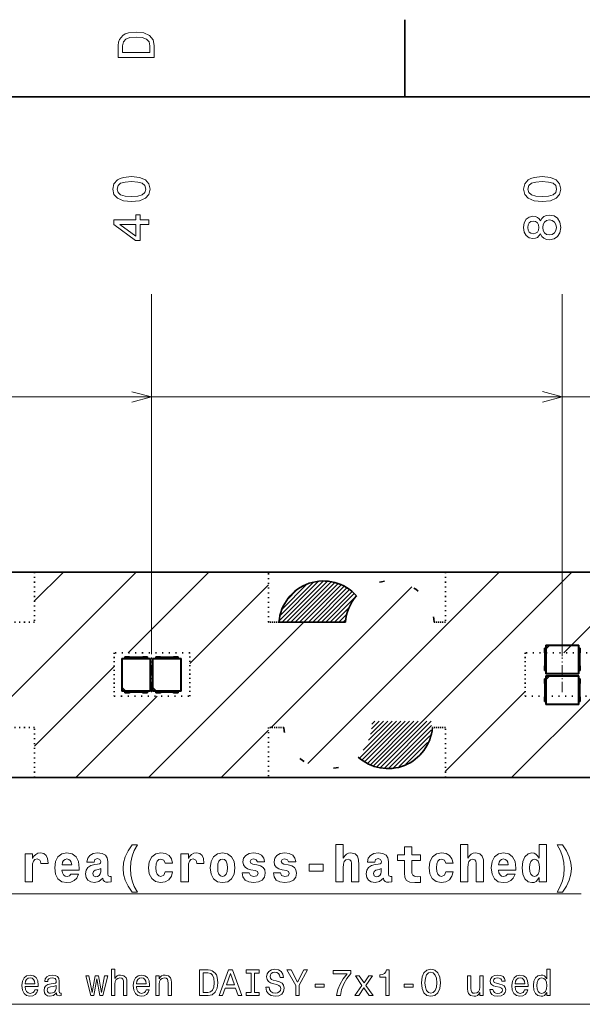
# Model space of a CAD drawing. Extents: x 0 to 420, y 0 to 297.
# Tile 23 of 25: x 225 to 280, y 199 to 294. Entities that reach past the tile are written whole.
import ezdxf

# ---------------------------------------------------------------- set-up
doc = ezdxf.new("R2010")
doc.units = 0
doc.linetypes.add('DASHDOT', pattern=[18.5, 12, -3, 0.5, -3])
doc.linetypes.add('DOT', pattern=[3.5, 0.5, -3])

msp = doc.modelspace()

# ---------------------------------------------------------------- linework, layer by layer
at = {"color": 7, "lineweight": 35}
for p, q in [((262.5, 287), (262.5, 294.5)), ((410, 287), (10, 287)), ((226.433197, 240.68837), (209.209534, 240.68837)), ((249.209534, 240.68837), (226.433197, 240.68837)), ((249.209534, 240.68837), (266.433197, 240.68837)), ((289.209534, 240.68837), (266.433197, 240.68837)), ((250.231949, 235.826202), (256.696716, 235.826202)), ((276.234467, 233.278366), (276.07135, 233.278366)), ((276.07135, 233.278366), (276.07135, 232.861328)), ((276.221375, 233.278366), (276.221375, 233.588364)), ((276.221375, 233.588364), (279.421387, 233.588364)), ((276.221375, 233.588364), (276.244934, 233.564789)), ((276.234467, 233.278366), (276.234467, 231.098373)), ((276.244934, 233.564789), (276.539032, 233.564789)), ((276.244934, 233.270706), (276.244934, 233.564789)), ((276.244934, 233.270706), (276.539032, 233.564789)), ((276.255432, 233.231308), (276.244934, 233.270706)), ((276.57843, 233.554306), (276.255432, 233.231308)), ((276.255432, 230.822433), (276.255432, 233.231308)), ((276.539032, 233.564789), (276.57843, 233.554306)), ((276.57843, 233.554306), (279.387299, 233.554306)), ((279.421387, 233.588364), (279.387299, 233.554306)), ((279.387299, 233.554306), (279.387299, 230.822433)), ((279.408264, 231.098373), (279.408264, 233.278366)), ((279.408264, 233.278366), (279.57135, 233.278366)), ((279.421387, 233.588364), (279.421387, 233.278366)), ((279.57135, 233.278366), (279.57135, 232.861328)), ((234.921371, 232.288376), (235.231369, 232.288376)), ((234.921371, 232.288376), (234.955429, 232.254303)), ((234.921371, 229.088364), (234.921371, 232.288376)), ((234.955429, 232.254303), (237.687302, 232.254303)), ((234.955429, 229.445435), (234.955429, 232.254303)), ((235.231369, 232.43837), (235.648407, 232.43837)), ((235.231369, 232.275269), (235.231369, 232.43837)), ((237.411362, 232.275269), (235.231369, 232.275269)), ((235.780685, 232.388367), (236.862045, 232.388367)), ((236.994324, 232.43837), (237.411362, 232.43837)), ((237.411362, 232.43837), (237.411362, 232.275269)), ((237.411362, 232.288376), (237.721359, 232.288376)), ((237.721359, 232.288376), (237.687302, 232.254303)), ((237.687302, 232.254303), (237.687302, 229.122437)), ((237.721359, 232.288376), (237.721359, 229.088364)), ((237.921371, 232.288376), (238.231369, 232.288376)), ((237.921371, 232.288376), (237.955429, 232.254303)), ((237.921371, 229.088364), (237.921371, 232.288376)), ((237.955429, 232.254303), (240.687302, 232.254303)), ((237.955429, 229.445435), (237.955429, 232.254303)), ((238.231369, 232.43837), (238.648407, 232.43837)), ((238.231369, 232.275269), (238.231369, 232.43837)), ((240.411362, 232.275269), (238.231369, 232.275269)), ((238.780685, 232.388367), (239.862045, 232.388367)), ((239.994324, 232.43837), (240.411362, 232.43837)), ((240.411362, 232.43837), (240.411362, 232.275269)), ((240.411362, 232.288376), (240.721359, 232.288376)), ((240.721359, 232.288376), (240.687302, 232.254303)), ((240.687302, 232.254303), (240.687302, 229.122437)), ((240.721359, 232.288376), (240.721359, 229.088364)), ((276.121368, 232.72905), (276.121368, 231.64769)), ((279.521362, 232.72905), (279.521362, 231.64769)), ((276.07135, 231.515411), (276.07135, 231.098373)), ((279.57135, 231.515411), (279.57135, 231.098373)), ((276.07135, 231.098373), (276.234467, 231.098373)), ((276.234467, 230.278366), (276.07135, 230.278366)), ((276.07135, 230.278366), (276.07135, 229.861328)), ((276.221375, 230.788376), (276.221375, 231.098373)), ((276.221375, 230.788376), (276.255432, 230.822433)), ((279.421387, 230.788376), (276.221375, 230.788376)), ((276.221375, 230.278366), (276.221375, 230.588364)), ((276.221375, 230.588364), (279.421387, 230.588364)), ((276.221375, 230.588364), (276.244934, 230.564789)), ((276.234467, 230.278366), (276.234467, 228.098373)), ((276.244934, 230.564789), (276.539032, 230.564789)), ((276.244934, 230.270706), (276.244934, 230.564789)), ((276.244934, 230.270706), (276.539032, 230.564789)), ((276.255432, 230.231308), (276.244934, 230.270706)), ((279.387299, 230.822433), (276.255432, 230.822433)), ((276.57843, 230.554306), (276.255432, 230.231308)), ((276.255432, 227.822433), (276.255432, 230.231308)), ((276.539032, 230.564789), (276.57843, 230.554306)), ((276.57843, 230.554306), (279.387299, 230.554306)), ((279.421387, 230.788376), (279.387299, 230.822433)), ((279.421387, 230.588364), (279.387299, 230.554306)), ((279.387299, 230.554306), (279.387299, 227.822433)), ((279.57135, 231.098373), (279.408264, 231.098373)), ((279.408264, 228.098373), (279.408264, 230.278366)), ((279.408264, 230.278366), (279.57135, 230.278366)), ((279.421387, 231.098373), (279.421387, 230.788376)), ((279.421387, 230.588364), (279.421387, 230.278366)), ((279.57135, 230.278366), (279.57135, 229.861328)), ((234.944946, 229.406036), (234.955429, 229.445435)), ((234.944946, 229.111954), (234.944946, 229.406036)), ((235.239029, 229.111954), (234.944946, 229.406036)), ((234.955429, 229.445435), (235.278427, 229.122437)), ((237.944946, 229.406036), (237.955429, 229.445435)), ((237.944946, 229.111954), (237.944946, 229.406036)), ((238.239029, 229.111954), (237.944946, 229.406036)), ((237.955429, 229.445435), (238.278427, 229.122437)), ((276.121368, 229.72905), (276.121368, 228.64769)), ((279.521362, 229.72905), (279.521362, 228.64769)), ((234.921371, 229.088364), (234.944946, 229.111954)), ((235.231369, 229.088364), (234.921371, 229.088364)), ((235.239029, 229.111954), (234.944946, 229.111954)), ((235.231369, 229.101471), (237.411362, 229.101471)), ((235.231369, 229.101471), (235.231369, 228.93837)), ((235.231369, 228.93837), (235.648407, 228.93837)), ((235.278427, 229.122437), (235.239029, 229.111954)), ((237.687302, 229.122437), (235.278427, 229.122437)), ((235.780685, 228.988373), (236.862045, 228.988373)), ((236.994324, 228.93837), (237.411362, 228.93837)), ((237.411362, 228.93837), (237.411362, 229.101471)), ((237.721359, 229.088364), (237.411362, 229.088364)), ((237.721359, 229.088364), (237.687302, 229.122437)), ((237.921371, 229.088364), (237.944946, 229.111954)), ((238.231369, 229.088364), (237.921371, 229.088364)), ((238.239029, 229.111954), (237.944946, 229.111954)), ((238.231369, 229.101471), (240.411362, 229.101471)), ((238.231369, 229.101471), (238.231369, 228.93837)), ((238.231369, 228.93837), (238.648407, 228.93837)), ((238.278427, 229.122437), (238.239029, 229.111954)), ((240.687302, 229.122437), (238.278427, 229.122437)), ((238.780685, 228.988373), (239.862045, 228.988373)), ((239.994324, 228.93837), (240.411362, 228.93837)), ((240.411362, 228.93837), (240.411362, 229.101471)), ((240.721359, 229.088364), (240.411362, 229.088364)), ((240.721359, 229.088364), (240.687302, 229.122437)), ((276.07135, 228.515411), (276.07135, 228.098373)), ((279.57135, 228.515411), (279.57135, 228.098373)), ((276.07135, 228.098373), (276.234467, 228.098373)), ((276.221375, 227.788376), (276.221375, 228.098373)), ((276.221375, 227.788376), (276.255432, 227.822433)), ((279.421387, 227.788376), (276.221375, 227.788376)), ((279.387299, 227.822433), (276.255432, 227.822433)), ((279.421387, 227.788376), (279.387299, 227.822433)), ((279.57135, 228.098373), (279.408264, 228.098373)), ((279.421387, 228.098373), (279.421387, 227.788376)), ((226.433197, 220.68837), (209.209534, 220.68837)), ((226.433197, 220.68837), (249.209534, 220.68837)), ((249.209534, 220.68837), (266.433197, 220.68837)), ((266.433197, 220.68837), (289.209534, 220.68837))]:
    msp.add_line(p, q, dxfattribs=at)
at = {"color": 7, "lineweight": 13}
for p, q in [((237.82135, 232.68837), (237.821014, 267.748749)), ((277.82135, 232.488373), (277.821014, 267.749146)), ((199.321106, 257.748383), (317.821106, 257.749512)), ((199.321106, 257.748383), (304.571106, 257.74939)), ((199.321106, 257.748383), (297.821106, 257.749329)), ((199.321106, 257.748383), (277.821106, 257.749146)), ((199.321106, 257.748383), (237.821106, 257.748749)), ((220.625641, 225.000229), (236.313797, 240.68837)), ((249.209534, 240.68837), (226.433197, 240.68837)), ((226.433197, 237.878845), (229.242722, 240.68837)), ((235.53537, 232.838882), (243.384857, 240.68837)), ((250.25087, 235.957825), (254.085541, 239.792496)), ((250.543518, 235.826202), (254.534363, 239.817062)), ((250.967773, 235.826202), (254.944412, 239.802841)), ((253.024551, 222.043793), (271.669128, 240.68837)), ((263.602356, 225.550537), (278.740204, 240.68837)), ((289.209534, 240.68837), (266.433197, 240.68837)), ((277.961792, 232.838882), (285.811279, 240.68837)), ((241.55426, 231.786697), (249.209534, 239.441986)), ((249.460236, 225.550537), (263.161011, 239.251312)), ((250.335434, 236.46666), (253.575638, 239.706848)), ((250.53334, 237.088821), (252.954559, 239.51004)), ((251.046768, 238.02652), (252.01091, 238.990646)), ((251.392044, 235.826202), (255.320389, 239.754547)), ((251.816299, 235.826202), (255.66333, 239.673233)), ((252.24057, 235.826202), (255.992111, 239.577744)), ((252.664825, 235.826202), (256.293518, 239.454895)), ((253.089096, 235.826202), (256.58017, 239.317276)), ((253.513367, 235.826202), (256.850708, 239.163559)), ((253.937622, 235.826202), (257.101929, 238.990524)), ((254.361893, 235.826202), (257.34375, 238.80809)), ((254.786148, 235.826202), (257.562958, 238.603012)), ((255.210419, 235.826202), (257.7771, 238.392883)), ((255.634674, 235.826202), (257.062653, 237.254166)), ((256.05896, 235.826202), (256.834717, 236.60199)), ((256.483215, 235.826202), (256.729492, 236.072479)), ((237.526993, 220.68837), (252.664825, 235.826202)), ((226.433197, 223.73671), (234.19397, 231.497482)), ((230.455933, 220.68837), (238.381393, 228.613831)), ((266.433197, 221.310303), (274.19397, 229.071075)), ((272.882324, 220.68837), (280.8078, 228.613831)), ((258.071838, 222.565582), (261.670593, 226.164337)), ((258.306946, 222.37645), (262.094849, 226.164337)), ((258.424683, 223.342712), (261.246338, 226.164337)), ((258.569611, 222.214828), (262.519104, 226.164337)), ((258.837158, 222.058121), (262.943359, 226.164337)), ((258.962402, 224.304688), (260.822052, 226.164337)), ((259.132141, 221.928833), (263.367645, 226.164337)), ((259.147522, 224.914047), (260.397797, 226.164337)), ((259.234009, 225.42482), (259.973511, 226.164337)), ((259.259338, 225.874405), (259.549255, 226.164337)), ((259.439087, 221.811508), (263.791901, 226.164337)), ((259.768311, 221.716492), (264.216187, 226.164337)), ((260.125061, 221.648972), (264.640442, 226.164337)), ((260.502258, 221.601898), (265.064697, 226.164337)), ((260.919556, 221.594925), (265.076904, 225.752258)), ((244.598068, 220.68837), (249.209534, 225.29985)), ((261.387573, 221.638702), (265.034729, 225.285828)), ((261.923309, 221.750153), (264.923462, 224.750305)), ((262.583099, 221.985672), (264.682861, 224.085464)), ((226.433197, 220.68837), (249.209534, 220.68837)), ((266.433197, 220.68837), (289.209534, 220.68837))]:
    msp.add_line(p, q, dxfattribs=at)
at = {"color": 7, "linetype": 'DOT', "lineweight": 35, "ltscale": 0.121554}
for p, q in [((226.433197, 240.68837), (226.433197, 235.826202)), ((249.209534, 235.826202), (249.209534, 240.68837)), ((266.433197, 240.68837), (266.433197, 235.826202)), ((226.433197, 220.68837), (226.433197, 225.550537)), ((249.209534, 225.550537), (249.209534, 220.68837)), ((266.433197, 220.68837), (266.433197, 225.550537))]:
    msp.add_line(p, q, dxfattribs=at)
at = {"color": 7, "linetype": 'DOT', "lineweight": 35, "ltscale": 0.122005}
for p, q in [((226.433197, 235.826202), (221.553009, 235.826202)), ((226.433197, 225.550537), (221.553009, 225.550537))]:
    msp.add_line(p, q, dxfattribs=at)
at = {"color": 7, "linetype": 'DOT', "lineweight": 35, "ltscale": 0.02556}
msp.add_line((250.231949, 235.826202), (249.209534, 235.826202), dxfattribs=at)
at = {"color": 7, "linetype": 'DOT', "lineweight": 35, "ltscale": 0.02718}
msp.add_line((266.433197, 235.826202), (265.346008, 235.826202), dxfattribs=at)
at = {"color": 7, "linetype": 'DOT', "lineweight": 35, "ltscale": 0.184007}
for p, q in [((241.55426, 232.838882), (234.19397, 232.838882)), ((281.55426, 232.838882), (274.19397, 232.838882)), ((234.19397, 228.613831), (241.55426, 228.613831)), ((274.19397, 228.613831), (281.55426, 228.613831))]:
    msp.add_line(p, q, dxfattribs=at)
at = {"color": 7, "linetype": 'DOT', "lineweight": 35, "ltscale": 0.105626}
for p, q in [((234.19397, 232.838882), (234.19397, 228.613831)), ((241.55426, 228.613831), (241.55426, 232.838882)), ((274.19397, 232.838882), (274.19397, 228.613831))]:
    msp.add_line(p, q, dxfattribs=at)
at = {"color": 7, "linetype": 'DASHDOT', "lineweight": 13, "ltscale": 0.084}
for p, q in [((237.821365, 229.008377), (237.821365, 232.368362)), ((277.82135, 229.008377), (277.82135, 232.368362))]:
    msp.add_line(p, q, dxfattribs=at)
at = {"color": 7, "linetype": 'DASHDOT', "lineweight": 13, "ltscale": 0.01}
msp.add_line((277.82135, 230.488373), (277.82135, 230.888367), dxfattribs=at)
at = {"color": 7, "linetype": 'DOT', "lineweight": 35, "ltscale": 0.037179}
msp.add_line((250.696701, 225.550537), (249.209534, 225.550537), dxfattribs=at)
at = {"color": 7, "linetype": 'DOT', "lineweight": 35, "ltscale": 0.03166}
msp.add_line((266.433197, 225.550537), (265.166809, 225.550537), dxfattribs=at)
at = {"color": 7, "lineweight": 13}
for points in [[(234.583206, 291.994965), (234.583206, 290.829987), (238.083206, 290.829987), (238.083206, 291.994965), (237.97226, 292.544678), (237.634354, 292.953186), (237.084641, 293.205322), (236.333206, 293.296112), (235.566635, 293.215424), (235.264038, 293.114563), (235.021973, 292.973358), (234.694153, 292.56485), (234.613464, 292.297546)], [(235.001801, 291.959656), (235.077438, 292.342957), (235.309433, 292.605194), (235.722977, 292.761536), (236.333206, 292.811951), (236.923264, 292.7565), (237.336807, 292.600159), (237.583923, 292.332855), (237.664612, 291.959656), (237.664612, 291.299011), (235.001801, 291.299011)], [(235.861282, 276.787354), (236.653076, 276.863007), (237.217911, 277.100037), (237.560837, 277.478271), (237.671783, 278.002777), (237.560837, 278.522247), (237.217896, 278.900482), (236.653046, 279.132446), (235.861252, 279.213135), (235.074509, 279.132446), (234.761826, 279.036621), (234.504639, 278.900452), (234.161697, 278.522217), (234.0457, 278.002747), (234.161697, 277.478271), (234.509705, 277.100006), (235.074539, 276.862976)], [(275.861267, 276.78772), (276.653076, 276.863403), (277.217896, 277.100433), (277.560852, 277.478668), (277.671783, 278.003174), (277.560852, 278.522614), (277.217896, 278.900848), (276.653046, 279.132843), (275.861267, 279.213531), (275.074524, 279.132812), (274.761841, 279.036987), (274.504639, 278.900818), (274.161682, 278.522583), (274.045715, 278.003143), (274.161682, 277.478638), (274.509705, 277.100403), (275.074524, 276.863373)], [(235.861282, 277.271484), (235.251038, 277.311829), (234.812271, 277.437927), (234.555069, 277.664856), (234.464294, 278.002747), (234.555069, 278.335602), (234.812271, 278.562561), (235.251038, 278.688629), (235.861267, 278.729004), (236.476547, 278.68866), (236.915298, 278.562561), (237.172501, 278.335632), (237.25824, 278.002777), (237.172501, 277.664886), (236.915298, 277.437927), (236.476547, 277.311859)], [(275.861267, 277.271881), (275.251038, 277.312225), (274.812256, 277.438293), (274.555054, 277.665253), (274.464294, 278.003143), (274.555054, 278.335999), (274.812256, 278.562927), (275.251038, 278.689026), (275.861267, 278.72937), (276.476562, 278.689026), (276.915283, 278.562958), (277.172485, 278.335999), (277.25824, 278.003174), (277.172485, 277.665253), (276.915283, 277.438324), (276.476562, 277.312225)], [(237.570953, 274.544128), (237.570953, 274.998016), (236.703522, 274.998016), (236.703506, 275.497314), (236.300049, 275.497284), (236.300064, 274.998016), (234.146606, 274.997986), (234.146606, 274.539062), (236.259735, 273.005951), (236.703537, 273.005951), (236.703522, 274.544128)], [(275.684784, 273.641754), (275.826019, 273.384552), (276.022705, 273.208038), (276.269836, 273.097107), (276.567383, 273.061798), (277.016235, 273.142487), (277.364197, 273.374481), (277.58609, 273.752747), (277.671814, 274.267151), (277.58609, 274.77652), (277.364197, 275.154755), (277.016174, 275.386719), (276.567322, 275.472473), (276.269775, 275.432129), (276.022675, 275.326202), (275.825989, 275.144653), (275.684784, 274.892487), (275.563751, 275.094208), (275.397308, 275.235413), (275.195557, 275.321167), (274.948456, 275.35141), (274.590393, 275.270721), (274.302948, 275.058899), (274.116333, 274.715942), (274.045715, 274.26712), (274.116333, 273.813232), (274.302979, 273.470276), (274.590424, 273.253418), (274.948486, 273.177795), (275.195618, 273.203003), (275.397339, 273.288727)], [(236.300079, 273.429565), (234.731613, 274.544098), (236.300064, 274.544128)], [(274.988831, 273.656891), (274.766907, 273.697235), (274.595459, 273.818268), (274.489563, 274.009918), (274.449188, 274.26712), (274.489563, 274.519287), (274.595459, 274.710907), (274.766907, 274.83197), (274.988831, 274.87735), (275.215759, 274.83197), (275.392273, 274.710938), (275.50827, 274.519287), (275.543579, 274.26712), (275.503235, 274.009918), (275.392273, 273.818268), (275.215759, 273.697235)], [(276.557281, 273.545959), (276.289978, 273.591339), (276.088257, 273.737579), (275.957123, 273.964539), (275.911743, 274.26712), (275.957123, 274.564667), (276.088257, 274.791626), (276.289978, 274.937866), (276.557251, 274.988312), (276.844727, 274.937866), (277.061584, 274.791626), (277.20282, 274.564697), (277.248169, 274.267151), (277.20282, 273.964539), (277.061584, 273.73761), (276.844727, 273.591339)], [(236.442947, 209.505798), (236.14035, 210.065598), (235.933578, 210.630447), (235.807495, 211.210419), (235.772202, 211.820648), (235.807495, 212.430878), (235.933578, 213.010849), (236.14035, 213.575684), (236.442947, 214.135483), (235.923492, 214.135483), (235.540207, 213.54039), (235.267883, 212.955368), (235.10144, 212.375397), (235.051025, 211.820648), (235.10144, 211.260849), (235.267883, 210.685913), (235.540207, 210.100906), (235.923492, 209.505798)], [(255.768616, 214.155655), (255.768616, 210.534622), (256.489807, 210.534622), (256.489807, 211.881165), (256.509979, 212.249313), (256.585632, 212.511566), (256.731873, 212.667908), (256.958801, 212.723389), (257.145416, 212.672943), (257.246277, 212.541824), (257.281586, 212.324966), (257.291687, 212.042542), (257.291687, 210.534622), (258.012848, 210.534622), (258.012848, 212.178711), (257.98764, 212.662857), (257.88678, 213.02597), (257.654785, 213.252914), (257.241241, 213.333618), (256.999146, 213.30336), (256.797424, 213.21257), (256.631012, 213.056229), (256.489807, 212.829285), (256.489807, 214.155655)], [(264.019348, 213.152054), (263.156952, 213.152054), (263.156952, 213.943848), (262.445862, 213.943848), (262.445862, 213.152054), (261.770081, 213.152054), (261.770081, 212.587219), (262.445862, 212.587219), (262.445862, 211.381882), (262.491241, 210.948166), (262.652618, 210.655655), (262.960266, 210.494278), (263.444397, 210.438797), (264.019348, 210.46402), (264.019348, 211.03894), (263.686493, 211.018768), (263.414154, 211.059113), (263.252777, 211.180161), (263.177124, 211.376846), (263.156952, 211.639084), (263.156952, 212.587219), (264.019348, 212.587219)], [(267.91272, 214.155655), (267.91272, 210.534622), (268.633911, 210.534622), (268.633911, 211.881165), (268.654083, 212.249313), (268.729736, 212.511566), (268.875977, 212.667908), (269.102905, 212.723389), (269.28952, 212.672943), (269.390381, 212.541824), (269.42569, 212.324966), (269.435791, 212.042542), (269.435791, 210.534622), (270.156952, 210.534622), (270.156952, 212.178711), (270.131744, 212.662857), (270.030884, 213.02597), (269.798889, 213.252914), (269.385345, 213.333618), (269.14325, 213.30336), (268.941528, 213.21257), (268.775116, 213.056229), (268.633911, 212.829285), (268.633911, 214.155655)], [(275.563293, 210.953217), (275.563293, 210.534622), (276.284485, 210.534622), (276.284485, 214.155655), (275.563293, 214.155655), (275.563293, 212.829285), (275.417053, 213.056229), (275.255676, 213.217621), (275.074097, 213.308395), (274.862305, 213.338654), (274.479004, 213.237793), (274.176422, 212.955368), (273.979736, 212.50148), (273.909119, 211.891251), (273.979736, 211.27597), (274.176422, 210.817047), (274.479004, 210.534622), (274.862305, 210.438797), (275.079163, 210.469055), (275.260712, 210.559845), (275.417053, 210.721222)], [(277.842834, 214.135483), (277.323395, 214.135483), (277.631042, 213.550476), (277.837799, 212.97554), (277.953796, 212.40062), (277.994141, 211.820648), (277.953796, 211.210419), (277.827698, 210.630447), (277.620941, 210.065598), (277.323395, 209.505798), (277.842834, 209.505798), (278.221069, 210.100906), (278.493408, 210.685913), (278.659851, 211.260849), (278.715332, 211.820648), (278.659851, 212.375397), (278.493408, 212.955368), (278.221069, 213.54039)], [(225.504181, 213.242828), (225.504181, 210.534622), (226.230408, 210.534622), (226.230408, 211.911423), (226.245544, 212.274536), (226.321198, 212.536789), (226.462402, 212.698166), (226.694382, 212.753647), (226.951599, 212.63765), (227.022202, 212.50148), (227.047409, 212.31488), (227.047409, 212.299759), (227.748413, 212.299759), (227.748413, 212.345139), (227.703033, 212.778854), (227.571899, 213.086502), (227.344971, 213.268051), (227.017151, 213.333618), (226.754913, 213.298309), (226.543091, 213.197449), (226.366577, 213.02597), (226.230408, 212.783905), (226.230408, 213.242828)], [(229.967438, 211.260849), (229.816147, 211.089371), (229.599289, 211.028854), (229.407654, 211.069199), (229.256348, 211.190247), (229.145386, 211.391968), (229.094971, 211.669342), (230.784454, 211.669342), (230.78949, 211.850906), (230.708801, 212.491394), (230.471771, 212.960419), (230.093521, 213.242828), (229.579102, 213.338654), (229.08992, 213.237793), (228.71167, 212.955368), (228.469604, 212.496445), (228.388916, 211.891251), (228.469604, 211.27597), (228.71167, 210.817047), (229.079834, 210.534622), (229.56398, 210.438797), (229.967438, 210.489227), (230.290207, 210.635483), (230.537323, 210.88765), (230.723923, 211.260849)], [(232.226807, 212.425827), (232.307495, 212.68808), (232.564697, 212.778854), (232.801727, 212.708252), (232.882416, 212.506531), (232.852173, 212.350189), (232.751312, 212.274536), (232.569748, 212.244278), (232.287323, 212.21402), (231.904037, 212.113159), (231.626663, 211.926559), (231.460236, 211.659256), (231.404755, 211.311279), (231.460236, 210.948166), (231.626663, 210.670792), (231.893951, 210.504364), (232.257065, 210.438797), (232.690781, 210.544708), (233.069031, 210.862427), (233.124512, 210.680878), (233.230408, 210.559845), (233.381714, 210.499313), (233.598572, 210.474106), (233.886017, 210.51445), (233.886017, 211.03894), (233.764984, 211.023819), (233.603607, 211.089371), (233.573349, 211.296143), (233.573349, 212.496445), (233.512833, 212.864594), (233.331268, 213.126846), (233.01355, 213.283188), (232.564697, 213.338654), (232.130981, 213.273102), (231.808228, 213.096588), (231.60144, 212.819199), (231.535889, 212.466171), (231.535889, 212.425827)], [(239.151154, 211.502914), (239.009949, 211.170074), (238.722488, 211.049026), (238.520752, 211.099457), (238.369461, 211.260849), (238.278687, 211.528137), (238.248428, 211.896301), (238.278687, 212.259399), (238.374512, 212.526703), (238.525803, 212.683044), (238.722488, 212.73851), (239.009949, 212.632599), (239.146118, 212.345139), (239.857208, 212.345139), (239.751312, 212.758682), (239.524353, 213.071365), (239.181427, 213.268051), (238.73761, 213.338654), (238.233307, 213.232742), (237.850006, 212.940247), (237.60289, 212.481308), (237.522202, 211.881165), (237.60289, 211.286057), (237.834885, 210.832169), (238.203033, 210.539673), (238.69223, 210.438797), (239.156204, 210.51445), (239.514282, 210.721222), (239.751312, 211.059113), (239.857208, 211.502914)], [(240.684311, 213.242828), (240.684311, 210.534622), (241.410522, 210.534622), (241.410522, 211.911423), (241.425659, 212.274536), (241.501312, 212.536789), (241.642517, 212.698166), (241.874512, 212.753647), (242.131714, 212.63765), (242.202316, 212.50148), (242.227539, 212.31488), (242.227539, 212.299759), (242.928543, 212.299759), (242.928543, 212.345139), (242.883148, 212.778854), (242.752029, 213.086502), (242.525085, 213.268051), (242.197266, 213.333618), (241.935028, 213.298309), (241.723206, 213.197449), (241.546692, 213.02597), (241.410522, 212.783905), (241.410522, 213.242828)], [(243.538788, 211.8862), (243.619476, 211.265884), (243.856506, 210.811996), (244.234741, 210.534622), (244.739075, 210.438797), (245.238342, 210.534622), (245.616577, 210.811996), (245.853622, 211.265884), (245.939362, 211.8862), (245.853622, 212.50148), (245.616577, 212.960419), (245.233307, 213.237793), (244.734024, 213.338654), (244.234741, 213.237793), (243.856506, 212.960419), (243.619476, 212.50148)], [(247.926392, 211.608826), (248.123077, 211.513016), (248.19368, 211.331451), (248.082733, 211.109543), (247.759964, 211.023819), (247.452332, 211.12468), (247.331299, 211.407104), (246.645416, 211.407104), (246.716003, 210.993561), (246.932861, 210.685913), (247.280853, 210.504364), (247.754913, 210.438797), (248.24411, 210.504364), (248.602173, 210.685913), (248.824081, 210.978424), (248.899734, 211.371796), (248.844254, 211.674393), (248.692963, 211.906387), (248.43576, 212.0728), (248.072632, 212.173676), (247.67926, 212.239227), (247.492676, 212.324966), (247.422058, 212.506531), (247.507797, 212.683044), (247.744843, 212.758682), (248.022217, 212.677994), (248.133163, 212.481308), (248.824081, 212.481308), (248.824081, 212.491394), (248.748444, 212.834335), (248.536621, 213.101624), (248.19873, 213.273102), (247.754913, 213.333618), (247.311111, 213.273102), (246.988342, 213.096588), (246.786621, 212.824249), (246.721054, 212.471222), (246.771484, 212.178711), (246.922791, 211.946732), (247.164856, 211.780304), (247.497711, 211.684479)], [(250.962418, 211.608826), (251.159103, 211.513016), (251.229706, 211.331451), (251.118744, 211.109543), (250.79599, 211.023819), (250.488342, 211.12468), (250.36731, 211.407104), (249.681427, 211.407104), (249.752045, 210.993561), (249.968903, 210.685913), (250.316879, 210.504364), (250.790955, 210.438797), (251.280136, 210.504364), (251.638214, 210.685913), (251.860107, 210.978424), (251.93576, 211.371796), (251.88028, 211.674393), (251.728989, 211.906387), (251.471771, 212.0728), (251.108673, 212.173676), (250.715302, 212.239227), (250.528687, 212.324966), (250.458099, 212.506531), (250.543823, 212.683044), (250.780853, 212.758682), (251.058228, 212.677994), (251.169189, 212.481308), (251.860107, 212.481308), (251.860107, 212.491394), (251.784454, 212.834335), (251.572647, 213.101624), (251.234741, 213.273102), (250.790955, 213.333618), (250.347137, 213.273102), (250.024384, 213.096588), (249.822647, 212.824249), (249.75708, 212.471222), (249.807526, 212.178711), (249.958801, 211.946732), (250.200897, 211.780304), (250.533737, 211.684479)], [(259.551025, 212.425827), (259.631714, 212.68808), (259.888947, 212.778854), (260.125977, 212.708252), (260.206665, 212.506531), (260.176392, 212.350189), (260.075531, 212.274536), (259.893982, 212.244278), (259.611572, 212.21402), (259.228271, 212.113159), (258.950897, 211.926559), (258.784485, 211.659256), (258.729004, 211.311279), (258.784485, 210.948166), (258.950897, 210.670792), (259.218201, 210.504364), (259.581299, 210.438797), (260.015015, 210.544708), (260.39325, 210.862427), (260.44873, 210.680878), (260.554626, 210.559845), (260.705933, 210.499313), (260.922791, 210.474106), (261.210266, 210.51445), (261.210266, 211.03894), (261.089233, 211.023819), (260.927856, 211.089371), (260.897583, 211.296143), (260.897583, 212.496445), (260.837067, 212.864594), (260.655518, 213.126846), (260.337769, 213.283188), (259.888947, 213.338654), (259.4552, 213.273102), (259.132446, 213.096588), (258.92569, 212.819199), (258.860107, 212.466171), (258.860107, 212.425827)], [(266.475403, 211.502914), (266.334198, 211.170074), (266.046722, 211.049026), (265.845001, 211.099457), (265.693695, 211.260849), (265.602905, 211.528137), (265.572662, 211.896301), (265.602905, 212.259399), (265.69873, 212.526703), (265.850037, 212.683044), (266.046722, 212.73851), (266.334198, 212.632599), (266.470337, 212.345139), (267.181458, 212.345139), (267.075531, 212.758682), (266.848602, 213.071365), (266.505646, 213.268051), (266.061859, 213.338654), (265.557526, 213.232742), (265.174255, 212.940247), (264.927124, 212.481308), (264.846436, 211.881165), (264.927124, 211.286057), (265.159119, 210.832169), (265.527283, 210.539673), (266.016479, 210.438797), (266.480438, 210.51445), (266.838501, 210.721222), (267.075531, 211.059113), (267.181458, 211.502914)], [(272.471802, 211.260849), (272.320496, 211.089371), (272.103638, 211.028854), (271.911987, 211.069199), (271.760712, 211.190247), (271.64975, 211.391968), (271.599304, 211.669342), (273.288818, 211.669342), (273.293854, 211.850906), (273.213165, 212.491394), (272.976135, 212.960419), (272.5979, 213.242828), (272.083466, 213.338654), (271.594269, 213.237793), (271.216034, 212.955368), (270.973969, 212.496445), (270.89328, 211.891251), (270.973969, 211.27597), (271.216034, 210.817047), (271.584198, 210.534622), (272.068359, 210.438797), (272.471802, 210.489227), (272.794556, 210.635483), (273.041687, 210.88765), (273.228271, 211.260849)], [(230.048126, 212.188797), (229.110092, 212.188797), (229.150436, 212.420792), (229.256348, 212.597305), (229.402603, 212.708252), (229.579102, 212.748596), (229.765717, 212.708252), (229.911957, 212.602341), (230.002747, 212.425827)], [(244.739075, 212.73851), (244.940796, 212.683044), (245.092102, 212.521652), (245.182861, 212.254364), (245.21817, 211.891251), (245.182861, 211.523102), (245.092102, 211.255798), (244.940796, 211.094421), (244.739075, 211.043991), (244.532288, 211.094421), (244.380997, 211.260849), (244.290222, 211.533188), (244.259949, 211.911423), (244.290222, 212.26445), (244.386047, 212.521652), (244.537338, 212.683044)], [(253.156219, 212.229141), (253.156219, 211.548309), (254.538055, 211.548309), (254.538055, 212.229141)], [(272.55249, 212.188797), (271.614441, 212.188797), (271.654785, 212.420792), (271.760712, 212.597305), (271.906952, 212.708252), (272.083466, 212.748596), (272.270081, 212.708252), (272.416321, 212.602341), (272.507111, 212.425827)], [(275.10437, 212.733475), (275.311157, 212.677994), (275.462433, 212.521652), (275.563293, 212.254364), (275.598602, 211.891251), (275.563293, 211.523102), (275.462433, 211.255798), (275.306091, 211.094421), (275.10437, 211.043991), (274.907684, 211.094421), (274.756378, 211.255798), (274.660583, 211.523102), (274.63031, 211.891251), (274.660583, 212.254364), (274.756378, 212.516617), (274.907684, 212.677994)], [(232.872345, 211.502914), (232.832001, 211.296143), (232.726074, 211.139816), (232.569748, 211.03894), (232.383148, 211.008682), (232.176376, 211.094421), (232.100723, 211.31633), (232.161255, 211.533188), (232.342804, 211.64917), (232.650436, 211.709702), (232.872345, 211.815598)], [(260.196564, 211.502914), (260.156219, 211.296143), (260.050323, 211.139816), (259.893982, 211.03894), (259.707397, 211.008682), (259.50061, 211.094421), (259.424957, 211.31633), (259.485474, 211.533188), (259.667053, 211.64917), (259.97467, 211.709702), (260.196564, 211.815598)], [(225.519287, 200.315292), (226.787292, 200.315292), (226.790894, 200.462982), (226.733246, 200.877243), (226.574753, 201.187042), (226.322601, 201.374359), (225.987579, 201.44281), (225.65976, 201.370758), (225.407608, 201.169037), (225.245499, 200.841217), (225.187866, 200.408951), (225.241898, 199.965866), (225.403992, 199.641663), (225.652557, 199.439926), (225.976776, 199.371475), (226.257751, 199.41832), (226.488297, 199.540787), (226.657608, 199.735321), (226.754868, 199.994675), (226.441467, 199.994675), (226.376617, 199.850586), (226.282959, 199.742523), (226.016388, 199.656067), (225.811066, 199.695694), (225.656158, 199.821777), (225.555298, 200.0271), (225.519287, 200.304474)], [(228.559631, 199.692093), (228.559631, 199.681274), (228.577637, 199.558807), (228.631668, 199.472351), (228.858612, 199.4039), (229.035126, 199.432724), (229.035126, 199.677673), (228.959473, 199.66687), (228.858612, 199.713699), (228.840607, 199.857788), (228.840607, 200.859238), (228.797363, 201.115005), (228.671295, 201.29512), (228.451553, 201.403183), (228.141754, 201.44281), (227.839157, 201.399582), (227.615814, 201.2771), (227.475327, 201.086182), (227.428497, 200.834015), (227.428497, 200.812408), (227.713074, 200.812408), (227.738297, 200.963699), (227.817535, 201.071777), (227.947235, 201.136612), (228.130951, 201.161835), (228.307465, 201.143814), (228.433533, 201.089783), (228.509186, 200.996124), (228.534409, 200.86644), (228.519989, 200.715149), (228.462357, 200.639496), (228.318268, 200.60347), (228.048096, 200.574646), (227.738297, 200.509811), (227.518555, 200.394531), (227.38887, 200.214417), (227.349243, 199.947845), (227.385269, 199.710098), (227.496948, 199.533585), (227.677063, 199.421921), (227.925613, 199.382294), (228.26062, 199.457932)], [(233.916245, 199.439926), (234.233246, 199.439926), (234.233246, 200.556641), (234.265671, 200.812408), (234.370132, 200.999725), (234.532242, 201.115005), (234.748383, 201.158218), (234.921295, 201.122208), (235.029358, 201.024933), (235.083389, 200.862839), (235.10141, 200.646698), (235.10141, 199.439926), (235.418396, 199.439926), (235.418396, 200.711533), (235.403992, 200.9673), (235.339157, 201.17984), (235.126617, 201.374359), (234.795212, 201.44281), (234.615082, 201.417587), (234.460205, 201.349152), (234.330505, 201.241074), (234.233246, 201.093384), (234.233246, 202.026382), (233.916245, 202.026382)], [(236.362213, 200.315292), (237.630219, 200.315292), (237.63382, 200.462982), (237.576187, 200.877243), (237.417694, 201.187042), (237.165527, 201.374359), (236.830505, 201.44281), (236.502701, 201.370758), (236.250549, 201.169037), (236.08844, 200.841217), (236.030792, 200.408951), (236.084839, 199.965866), (236.246933, 199.641663), (236.495499, 199.439926), (236.819702, 199.371475), (237.100677, 199.41832), (237.331238, 199.540787), (237.500549, 199.735321), (237.597809, 199.994675), (237.284393, 199.994675), (237.219559, 199.850586), (237.1259, 199.742523), (236.859329, 199.656067), (236.653992, 199.695694), (236.4991, 199.821777), (236.398224, 200.0271), (236.362213, 200.304474)], [(238.253418, 199.439926), (238.570419, 199.439926), (238.570419, 200.556641), (238.602844, 200.812408), (238.707306, 200.999725), (238.869415, 201.115005), (239.085541, 201.158218), (239.258453, 201.122208), (239.366531, 201.024933), (239.420563, 200.862839), (239.438568, 200.646698), (239.438568, 199.439926), (239.755585, 199.439926), (239.755585, 200.711533), (239.74118, 200.9673), (239.676331, 201.17984), (239.463791, 201.374359), (239.132385, 201.44281), (238.948669, 201.417587), (238.793762, 201.349152), (238.660477, 201.233871), (238.556015, 201.078979), (238.556015, 201.374359), (238.253418, 201.374359)], [(243.332672, 201.939926), (242.500534, 201.939926), (242.500534, 199.439926), (243.332672, 199.439926), (243.725311, 199.51918), (244.017105, 199.760529), (244.19722, 200.153183), (244.262054, 200.689926), (244.204422, 201.237473), (244.132385, 201.453613), (244.031525, 201.626526), (243.739731, 201.860672), (243.548798, 201.91832)], [(243.307449, 201.64093), (243.581238, 201.586899), (243.768555, 201.421188), (243.880219, 201.125809), (243.916245, 200.689926), (243.876617, 200.268463), (243.764954, 199.973068), (243.57402, 199.796555), (243.307449, 199.738922), (242.835541, 199.738922), (242.835541, 201.64093)], [(244.40976, 199.439926), (244.741165, 199.439926), (245.004135, 200.174789), (246.001984, 200.174789), (246.264954, 199.439926), (246.603561, 199.439926), (245.688568, 201.943527), (245.321136, 201.943527)], [(245.119415, 200.480988), (245.504852, 201.583298), (245.890305, 200.480988)], [(247.507736, 199.742523), (247.046631, 199.742523), (247.046631, 199.439926), (248.300247, 199.439926), (248.300247, 199.742523), (247.839142, 199.742523), (247.839142, 201.637329), (248.300247, 201.637329), (248.300247, 201.939926), (247.046631, 201.939926), (247.046631, 201.637329), (247.507736, 201.637329)], [(249.272858, 200.264847), (248.945053, 200.264847), (249.017105, 199.883011), (249.19722, 199.602036), (249.474594, 199.432724), (249.849243, 199.371475), (250.220276, 199.429123), (250.49765, 199.587616), (250.674164, 199.836182), (250.739014, 200.163986), (250.684967, 200.459381), (250.533676, 200.650299), (250.288727, 200.776382), (249.960907, 200.870041), (249.679932, 200.938492), (249.496216, 201.017731), (249.391739, 201.133011), (249.359314, 201.313126), (249.391739, 201.475235), (249.485413, 201.597702), (249.629486, 201.680557), (249.827621, 201.709381), (250.029358, 201.673355), (250.187851, 201.576096), (250.292328, 201.413986), (250.342743, 201.194244), (250.670563, 201.194244), (250.670563, 201.201447), (250.612915, 201.54007), (250.443619, 201.792236), (250.177048, 201.950729), (249.816803, 202.004761), (249.492615, 201.950729), (249.240448, 201.799438), (249.078339, 201.565292), (249.020706, 201.262695), (249.067535, 200.992523), (249.204422, 200.808807), (249.420563, 200.686325), (249.715942, 200.592667), (250.007736, 200.509811), (250.227478, 200.430557), (250.360764, 200.315292), (250.407593, 200.12796), (250.364365, 199.937042), (250.252686, 199.792953), (250.083374, 199.702896), (249.863647, 199.674072), (249.618683, 199.713699), (249.431366, 199.828979), (249.3125, 200.016296)], [(252.197937, 199.439926), (252.197937, 200.452179), (253.019257, 201.943527), (252.644623, 201.943527), (252.028625, 200.758377), (251.405426, 201.943527), (251.005585, 201.943527), (251.862915, 200.430557), (251.862915, 199.439926)], [(255.847076, 199.439926), (256.210907, 199.439926), (256.329773, 200.034302), (256.538696, 200.589066), (256.834106, 201.104187), (257.219543, 201.586899), (257.219543, 201.885895), (255.504852, 201.885895), (255.504852, 201.558075), (256.873718, 201.558075), (256.477478, 201.071777), (256.178467, 200.563843), (255.969543, 200.023499)], [(260.620117, 199.439926), (260.947937, 199.439926), (260.947937, 201.957932), (260.702972, 201.957932), (260.638123, 201.73819), (260.508453, 201.5905), (260.310333, 201.504044), (260.03656, 201.475235), (260.03656, 201.219467), (260.620117, 201.219467)], [(264.096344, 200.689926), (264.161194, 200.12796), (264.348511, 199.713699), (264.640289, 199.457932), (265.022156, 199.371475), (265.400391, 199.457932), (265.69577, 199.713699), (265.879486, 200.12796), (265.947937, 200.689926), (265.879486, 201.248291), (265.800232, 201.475235), (265.69577, 201.662552), (265.400391, 201.91832), (265.220276, 201.983154), (265.022156, 202.008377), (264.636688, 201.91832), (264.34491, 201.666153), (264.161194, 201.251892)], [(264.442169, 200.689926), (264.481781, 201.125809), (264.600677, 201.446411), (264.784393, 201.64093), (265.022156, 201.709381), (265.256287, 201.64093), (265.440002, 201.44281), (265.558899, 201.122208), (265.602112, 200.689926), (265.558899, 200.254044), (265.440002, 199.933441), (265.256287, 199.738922), (265.022156, 199.674072), (264.784393, 199.738922), (264.600677, 199.933441), (264.481781, 200.250443)], [(271.729614, 200.567444), (271.423431, 200.639496), (271.196472, 200.722351), (271.12085, 200.891663), (271.142456, 201.010529), (271.218109, 201.096985), (271.340576, 201.151016), (271.51709, 201.172638), (271.686401, 201.151016), (271.819702, 201.086182), (271.906128, 200.988922), (271.942169, 200.859238), (272.251953, 200.859238), (272.251953, 200.86644), (272.197937, 201.100586), (272.050232, 201.284302), (271.819702, 201.399582), (271.51709, 201.44281), (271.210876, 201.399582), (270.987549, 201.280701), (270.847046, 201.104187), (270.803833, 200.880844), (270.836243, 200.664703), (270.937134, 200.513412), (271.102844, 200.40535), (271.344177, 200.329697), (271.697205, 200.24324), (271.91333, 200.153183), (271.970978, 200.081131), (271.992584, 199.973068), (271.960175, 199.839783), (271.873718, 199.738922), (271.733215, 199.674072), (271.545898, 199.652466), (271.347778, 199.674072), (271.203674, 199.749725), (271.106445, 199.872208), (271.066803, 200.041504), (270.76062, 200.041504), (270.811035, 199.753326), (270.95874, 199.544388), (271.192871, 199.41832), (271.51709, 199.371475), (271.855713, 199.41832), (272.104248, 199.544388), (272.255554, 199.746124), (272.309601, 200.009094), (272.269958, 200.236038), (272.158295, 200.39093), (271.974579, 200.491806)], [(273.22818, 200.315292), (274.496185, 200.315292), (274.499817, 200.462982), (274.442169, 200.877243), (274.283661, 201.187042), (274.031494, 201.374359), (273.696472, 201.44281), (273.368683, 201.370758), (273.116516, 201.169037), (272.954407, 200.841217), (272.89679, 200.408951), (272.950806, 199.965866), (273.112915, 199.641663), (273.361481, 199.439926), (273.685669, 199.371475), (273.966675, 199.41832), (274.197205, 199.540787), (274.366516, 199.735321), (274.463776, 199.994675), (274.150391, 199.994675), (274.085541, 199.850586), (273.991882, 199.742523), (273.725311, 199.656067), (273.519958, 199.695694), (273.365082, 199.821777), (273.264221, 200.0271), (273.22818, 200.304474)], [(276.308167, 199.738922), (276.308167, 199.439926), (276.625153, 199.439926), (276.625153, 202.026382), (276.311768, 202.026382), (276.311768, 201.078979), (276.070404, 201.352753), (275.922699, 201.417587), (275.753418, 201.44281), (275.447205, 201.370758), (275.209442, 201.169037), (275.054565, 200.844818), (275.000519, 200.408951), (275.054565, 199.973068), (275.209442, 199.645264), (275.447205, 199.439926), (275.753418, 199.371475), (275.922699, 199.396698), (276.074005, 199.461533)], [(225.519287, 200.581863), (225.558899, 200.830414), (225.656158, 201.01413), (225.803864, 201.125809), (225.998383, 201.165436), (226.189301, 201.125809), (226.337006, 201.01413), (226.427063, 200.830414), (226.459473, 200.581863)], [(232.205154, 199.439926), (232.493347, 201.082581), (232.781525, 199.439926), (233.084106, 199.439926), (233.559616, 201.374359), (233.253418, 201.374359), (232.932816, 199.73172), (232.648239, 201.374359), (232.334839, 201.374359), (232.050262, 199.73172), (231.729645, 201.374359), (231.427063, 201.374359), (231.902557, 199.439926)], [(236.362213, 200.581863), (236.401825, 200.830414), (236.4991, 201.01413), (236.64679, 201.125809), (236.841309, 201.165436), (237.032242, 201.125809), (237.179932, 201.01413), (237.269989, 200.830414), (237.302414, 200.581863)], [(253.743317, 200.264847), (254.615082, 200.264847), (254.615082, 200.549438), (253.743317, 200.549438)], [(258.001251, 199.439926), (258.498352, 200.19281), (259.009888, 199.439926), (259.391724, 199.439926), (258.700104, 200.437759), (259.352112, 201.374359), (258.98468, 201.374359), (258.512756, 200.671921), (258.040863, 201.374359), (257.666229, 201.374359), (258.307434, 200.434158), (257.630219, 199.439926)], [(262.417664, 200.264847), (263.289429, 200.264847), (263.289429, 200.549438), (262.417664, 200.549438)], [(270.10498, 201.374359), (269.787994, 201.374359), (269.787994, 200.257645), (269.751953, 199.998291), (269.647491, 199.810959), (269.485382, 199.695694), (269.272858, 199.659668), (269.103546, 199.688492), (268.995483, 199.774948), (268.934235, 199.922638), (268.91983, 200.131561), (268.91983, 201.374359), (268.602844, 201.374359), (268.602844, 200.102753), (268.613647, 199.846985), (268.682068, 199.634445), (268.891022, 199.439926), (269.226013, 199.371475), (269.406128, 199.396698), (269.561035, 199.461533), (269.694336, 199.573212), (269.802399, 199.735321), (269.802399, 199.439926), (270.10498, 199.439926)], [(273.22818, 200.581863), (273.267822, 200.830414), (273.365082, 201.01413), (273.512756, 201.125809), (273.707275, 201.165436), (273.898224, 201.125809), (274.045898, 201.01413), (274.135956, 200.830414), (274.168396, 200.581863)], [(275.807434, 201.158218), (276.016357, 201.107788), (276.174866, 200.9673), (276.268524, 200.733154), (276.304565, 200.408951), (276.268524, 200.081131), (276.174866, 199.846985), (276.016357, 199.702896), (275.807434, 199.656067), (275.609314, 199.702896), (275.458008, 199.846985), (275.357147, 200.084732), (275.324707, 200.408951), (275.357147, 200.729553), (275.458008, 200.963699), (275.609314, 201.107788)], [(228.52359, 200.117157), (228.480377, 199.92984), (228.365097, 199.785751), (228.192184, 199.692093), (227.979645, 199.659668), (227.842773, 199.677673), (227.745499, 199.735321), (227.684265, 199.836182), (227.66626, 199.976669), (227.680664, 200.102753), (227.738297, 200.19281), (227.968842, 200.293671), (228.26062, 200.336899), (228.52359, 200.423355)]]:
    msp.add_lwpolyline(points, close=True, dxfattribs=at)
for points in [[(235.889267, 257.23111), (237.821106, 257.748749), (235.889252, 258.266388)], [(275.889282, 257.231476), (277.821106, 257.749146), (275.889252, 258.266754)], [(149.054123, 223.68219), (149.342773, 209.339371), (279.653381, 209.339371)], [(140.985809, 220.761398), (152.508484, 198.589783), (320.321228, 198.589783)]]:
    msp.add_lwpolyline(points, dxfattribs=at)
at = {"color": 7, "lineweight": 35}
for centre, radius, start, end in [((254.55661, 235.488373), 4.337832, 41.827167, 175.533253), ((254.55661, 235.488373), 4.337832, 41.827163, 175.533253), ((261.021362, 235.488373), 4.337832, 138.172828, 175.533253), ((235.780685, 232.588364), 0.2, 228.590384, 269.999997), ((236.862045, 232.588364), 0.2, 269.999997, 311.409621), ((238.780685, 232.588364), 0.2, 228.590384, 269.999997), ((239.862045, 232.588364), 0.2, 269.999997, 311.409621), ((275.921387, 232.72905), 0.2, 0, 41.40962), ((279.721375, 232.72905), 0.2, 138.590385, 179.999995), ((275.921387, 231.64769), 0.2, 318.59038, 360), ((279.721375, 231.64769), 0.2, 179.999995, 221.409615), ((275.921387, 229.72905), 0.2, 0, 41.40962), ((279.721375, 229.72905), 0.2, 138.590385, 179.999995), ((235.780685, 228.788376), 0.2, 90.000003, 131.409616), ((236.862045, 228.788376), 0.2, 48.590379, 90.000003), ((238.780685, 228.788376), 0.2, 90.000003, 131.409616), ((239.862045, 228.788376), 0.2, 48.590379, 90.000003), ((275.921387, 228.64769), 0.2, 318.59038, 360), ((279.721375, 228.64769), 0.2, 179.999995, 221.409615), ((260.842163, 225.888367), 4.337832, 227.860906, 355.533256)]:
    msp.add_arc(centre, radius, start, end, dxfattribs=at)
at = {"color": 7, "linetype": 'DOT', "lineweight": 35}
for centre, start, end in [((261.021362, 235.488373), 4.466744, 138.172842), ((255.021362, 225.888367), 184.466747, 312.139089)]:
    msp.add_arc(centre, 4.337832, start, end, dxfattribs=at)
at = {"color": 7, "lineweight": 5}
msp.add_point((237.821365, 230.68837), dxfattribs=at)

doc.saveas('drawing.dxf')
